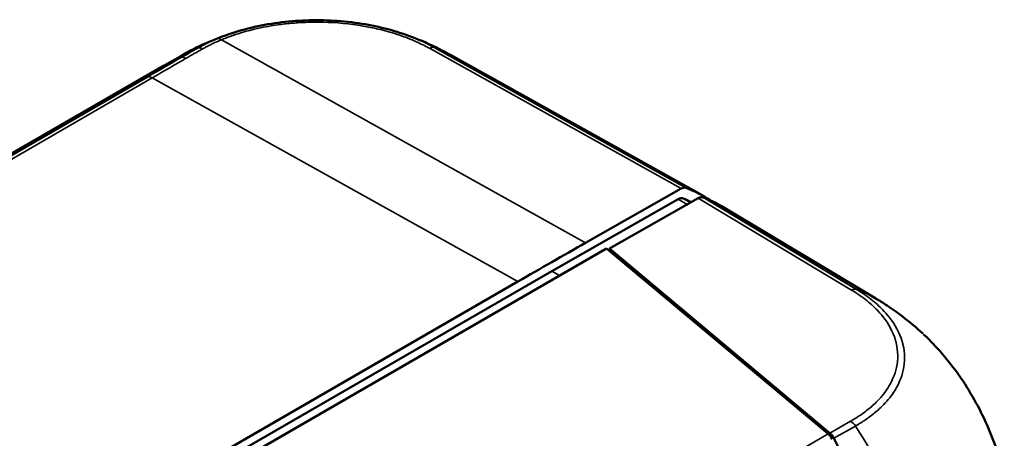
# Model space of a CAD drawing. Header units: millimetres. Extents: x 15 to 430, y 13 to 300.
# Tile 16 of 16: x 325 to 370, y 169 to 188. Entities that reach past the tile are written whole.
import ezdxf

# ---------------------------------------------------------------- set-up
doc = ezdxf.new("R2010")
doc.units = ezdxf.units.MM
doc.header["$LTSCALE"] = 1.5
doc.layers.add('Visible (ISO)', color=7, linetype='Continuous', lineweight=50)
doc.layers.add('Visible Narrow (ISO)', color=7, linetype='Continuous', lineweight=35)

msp = doc.modelspace()

# ---------------------------------------------------------------- linework, layer by layer
at = {"layer": 'Visible (ISO)'}
for p, q in [((334.689, 187.213), (334.689, 187.213)), ((331.6, 185.746), (332.353, 186.173)), ((356.088, 179.835), (344.628, 186.222)), ((331.566, 185.727), (290.858, 162.224)), ((350.782, 177.672), (355.127, 180.137)), ((349.238, 176.388), (354.999, 179.656)), ((355.904, 179.706), (351.862, 177.412)), ((363.992, 175.136), (357.002, 179.325)), ((307.148, 151.679), (351.733, 177.42)), ((361.824, 168.976), (351.733, 177.42)), ((351.862, 177.412), (351.862, 177.312)), ((351.862, 177.412), (361.895, 169.017)), ((308.229, 152.711), (349.238, 176.388)), ((309.77, 154.009), (347.697, 175.906))]:
    msp.add_line(p, q, dxfattribs=at)
for centre, major_axis, ratio, start_param, end_param in [((339.756, 173.127), (-7.404, 13.045), 0.582215, 6.282855, 6.283048), ((337.328, 173.12), (7.299, 13.103), 0.577173, 6.283034, 6.287458), ((355.124, 179.727), (0.25, 0.433), 0.577306, 0.102508, 0.776633), ((348.654, 166.807), (7.5, 12.99), 0.57735, 6.241919, 6.385701), ((355.901, 179.296), (0.25, 0.433), 0.577299, 0.102573, 0.776746), ((349.432, 166.376), (7.5, 12.99), 0.57735, 6.273745, 6.385774), ((348.654, 166.807), (7.25, 12.557), 0.57735, 0.042039, 0.090095), ((347.67, -232.373), (250.019, 433.046), 0.577306, 0.776633, 0.78536), ((356.325, 162.242), (7.644, 12.908), 0.579966, 6.279891, 6.280132), ((361.822, 168.57), (-0.193, 0.465), 0.469287, 4.876326, 5.550482), ((361.892, 168.611), (0.193, -0.465), 0.469991, 1.735057, 2.408308), ((356.559, 163.818), (-5.781, 13.937), 0.469993, 4.662639, 4.876603)]:
    msp.add_ellipse(centre, major_axis=major_axis, ratio=ratio, start_param=start_param, end_param=end_param, dxfattribs=at)
for points, knots in [([(334.689, 187.213), (335.437, 187.46), (336.266, 187.635), (337.943, 187.816), (338.813, 187.826), (340.493, 187.685), (341.325, 187.531), (342.166, 187.282), (342.249, 187.256), (342.33, 187.23)], [0, 0, 0, 0, 0.2575408, 0.2575408, 0.5118178, 0.5118178, 0.7667906, 0.7667906, 0.7948099, 0.7948099, 0.7948099, 0.7948099]), ([(332.374, 186.185), (332.388, 186.193), (332.403, 186.201), (332.441, 186.223), (332.465, 186.237), (332.526, 186.271), (332.563, 186.291), (332.675, 186.353), (332.75, 186.393), (333.048, 186.548), (333.277, 186.658), (333.895, 186.931), (334.289, 187.081), (334.689, 187.213)], [0.0026109, 0.0026109, 0.0026109, 0.0026109, 0.0081015, 0.0081015, 0.0164414, 0.0164414, 0.0291164, 0.0291164, 0.0548108, 0.0548108, 0.1316846, 0.1316846, 0.2583652, 0.2583652, 0.2583652, 0.2583652]), ([(342.33, 187.23), (342.719, 187.103), (343.104, 186.959), (343.669, 186.714), (343.855, 186.627), (344.13, 186.49), (344.221, 186.443), (344.36, 186.37), (344.407, 186.344), (344.503, 186.292), (344.551, 186.266), (344.595, 186.242)], [0, 0, 0, 0, 0.1232154, 0.1232154, 0.1853622, 0.1853622, 0.2161888, 0.2161888, 0.2323807, 0.2323807, 0.2494693, 0.2494693, 0.2494693, 0.2494693]), ([(354.999, 179.656), (355.039, 179.679), (355.08, 179.694), (355.156, 179.705), (355.191, 179.702), (355.222, 179.69)], [-0.03432564, -0.03432564, -0.03432564, -0.03432564, -0.01716282, -0.01716282, 0, 0, 0, 0]), ([(363.994, 175.135), (364.014, 175.122), (364.037, 175.109), (364.085, 175.08), (364.111, 175.064), (364.179, 175.023), (364.22, 174.997), (364.342, 174.921), (364.422, 174.87), (364.737, 174.664), (364.971, 174.498), (365.521, 174.078), (365.833, 173.816), (366.131, 173.54)], [0, 0, 0, 0, 0.0084097, 0.0084097, 0.0176196, 0.0176196, 0.0321191, 0.0321191, 0.0608831, 0.0608831, 0.1470143, 0.1470143, 0.2692899, 0.2692899, 0.2692899, 0.2692899]), ([(366.183, 173.491), (366.755, 172.955), (367.3, 172.321), (368.272, 170.936), (368.707, 170.164), (369.409, 168.575), (369.679, 167.736), (369.839, 166.931)], [0.0133755, 0.0133755, 0.0133755, 0.0133755, 0.2658791, 0.2658791, 0.5249857, 0.5249857, 0.7916497, 0.7916497, 0.7916497, 0.7916497])]:
    msp.add_open_spline(points, degree=3, knots=knots, dxfattribs=at)
msp.add_open_spline([(331.6, 185.746), (331.589, 185.74), (331.578, 185.733), (331.566, 185.727)], degree=3, dxfattribs=at)
at = {"layer": 'Visible Narrow (ISO)'}
for p, q in [((350.782, 177.672), (334.204, 186.912)), ((343.669, 186.523), (355.127, 180.137)), ((355.347, 180.172), (343.888, 186.559)), ((330.838, 185.216), (293.2, 163.485)), ((293.42, 163.449), (331.058, 185.18)), ((331.058, 185.18), (347.697, 175.906)), ((363.11, 175.555), (356.124, 179.742)), ((354.999, 179.656), (355.399, 179.419)), ((355.543, 179.501), (355.222, 179.69)), ((355.904, 179.706), (362.887, 175.521)), ((349.238, 176.388), (349.588, 176.182)), ((362.843, 169.555), (361.895, 169.017)), ((361.824, 168.976), (321.56, 145.729)), ((362.076, 168.776), (363.062, 169.336))]:
    msp.add_line(p, q, dxfattribs=at)
for centre, major_axis, ratio, start_param, end_param in [((334.204, 186.5), (-0.191, 0.462), 0.485836, 5.577025, 6.24501), ((339.756, 173.127), (-7.404, 13.045), 0.582215, 6.185022, 6.282855), ((167.321, 126.133), (-270.529, -133.798), 0.07886, 2.187435, 2.190963), ((161.586, 123.761), (280.267, 138.716), 0.078468, 5.329262, 5.332657), ((333.35, 186.084), (-0.243, 0.437), 0.573484, 5.51711, 6.188192), ((343.669, 186.111), (0.243, 0.437), 0.577306, 0.093881, 0.767668), ((337.328, 173.12), (7.299, 13.103), 0.577173, 0.004273, 0.093638), ((165.458, 125.193), (-269.65, -135.139), 0.083131, 2.188735, 2.195961), ((159.766, 122.851), (279.357, 140.105), 0.082738, 5.330311, 5.337286), ((332.567, 185.769), (-0.233, 0.313), 0.629508, 5.321764, 6.096734), ((331.061, 184.77), (-0.25, 0.433), 0.57735, 5.506514, 6.18067), ((362.88, 175.113), (0.261, 0.427), 0.582492, 0.119379, 0.791002), ((356.325, 162.242), (7.644, 12.908), 0.579966, 6.280132, 6.392214), ((362.837, 169.147), (-0.247, 0.435), 0.582291, 4.818855, 5.491592), ((356.295, 163.667), (7.4, -13.047), 0.582168, 1.46311, 1.677145)]:
    msp.add_ellipse(centre, major_axis=major_axis, ratio=ratio, start_param=start_param, end_param=end_param, dxfattribs=at)
for points, knots in [([(334.204, 186.912), (334.334, 186.966), (334.468, 187.018), (334.763, 187.124), (334.925, 187.177), (335.62, 187.387), (336.182, 187.51), (336.976, 187.621), (337.185, 187.645), (337.489, 187.672), (337.582, 187.679), (337.988, 187.706), (338.303, 187.715), (339.22, 187.71), (339.829, 187.663), (340.637, 187.542), (340.855, 187.503), (341.078, 187.456), (341.088, 187.454), (341.176, 187.436), (341.253, 187.418), (341.627, 187.331), (341.917, 187.25), (342.405, 187.091), (342.607, 187.017), (342.828, 186.927), (342.855, 186.916), (342.926, 186.887), (342.97, 186.868), (343.21, 186.763), (343.4, 186.671), (343.609, 186.557), (343.639, 186.54), (343.669, 186.523)], [0, 0, 0, 0, 0.048387, 0.048387, 0.104397, 0.104397, 0.283791, 0.283791, 0.34725, 0.34725, 0.37507, 0.37507, 0.469057, 0.469057, 0.649738, 0.649738, 0.717847, 0.717847, 0.720852, 0.720852, 0.745839, 0.745839, 0.842061, 0.842061, 0.913234, 0.913234, 0.92301, 0.92301, 0.939437, 0.939437, 1.01343, 1.01343, 1.026218, 1.026218, 1.026218, 1.026218]), ([(334.022, 186.965), (333.785, 186.867), (333.556, 186.763), (333.339, 186.646), (333.291, 186.62), (333.244, 186.594), (333.198, 186.569), (333.177, 186.557), (333.155, 186.545), (333.134, 186.533)], [-0.1126044, -0.1126044, -0.1126044, -0.1126044, -0.028106, -0.028106, -0.028106, -0.0092367, -0.0092367, -0.0092367, -0.0002094, -0.0002094, -0.0002094, -0.0002094]), ([(333.349, 186.495), (333.372, 186.507), (333.394, 186.52), (333.46, 186.557), (333.506, 186.582), (333.757, 186.717), (333.977, 186.818), (334.204, 186.912)], [0, 0, 0, 0, 0.0092367, 0.0092367, 0.028106, 0.028106, 0.1126044, 0.1126044, 0.1126044, 0.1126044]), ([(334.689, 187.213), (334.604, 187.185), (334.521, 187.156), (334.296, 187.075), (334.157, 187.022), (334.022, 186.965)], [-0.07647559, -0.07647559, -0.07647559, -0.07647559, -0.04838711, -0.04838711, 0, 0, 0, 0]), ([(343.888, 186.56), (343.858, 186.577), (343.827, 186.594), (343.605, 186.715), (343.409, 186.809), (343.158, 186.919), (343.112, 186.939), (343.038, 186.97), (343.01, 186.981), (342.78, 187.075), (342.569, 187.151), (342.346, 187.225), (342.338, 187.227), (342.33, 187.23)], [-1.0260632, -1.0260632, -1.0260632, -1.0260632, -1.0134304, -1.0134304, -0.9394373, -0.9394373, -0.9230105, -0.9230105, -0.9132339, -0.9132339, -0.8420606, -0.8420606, -0.83954, -0.83954, -0.83954, -0.83954]), ([(362.886, 175.521), (362.963, 175.474), (363.041, 175.427), (363.229, 175.306), (363.336, 175.229), (363.645, 174.997), (363.831, 174.835), (364.009, 174.656), (364.019, 174.645), (364.132, 174.529), (364.227, 174.422), (364.581, 173.975), (364.773, 173.617), (364.895, 173.204), (364.907, 173.159), (365.006, 172.742), (365.011, 172.369), (364.859, 171.669), (364.718, 171.343), (364.514, 171.031), (364.511, 171.027), (364.37, 170.814), (364.203, 170.612), (363.938, 170.349), (363.865, 170.282), (363.649, 170.094), (363.498, 169.976), (363.204, 169.771), (363.065, 169.682), (362.894, 169.583), (362.87, 169.57), (362.845, 169.555), (362.844, 169.555), (362.843, 169.555)], [0, 0, 0, 0, 0.033265, 0.033265, 0.083817, 0.083817, 0.183615, 0.183615, 0.189978, 0.189978, 0.251965, 0.251965, 0.442731, 0.442731, 0.466107, 0.466107, 0.658512, 0.658512, 0.829942, 0.829942, 0.832197, 0.832197, 0.948699, 0.948699, 0.989901, 0.989901, 1.065802, 1.065802, 1.12838, 1.12838, 1.138662, 1.138662, 1.138975, 1.138975, 1.138975, 1.138975]), ([(363.062, 169.336), (363.063, 169.336), (363.063, 169.337), (363.088, 169.351), (363.114, 169.365), (363.293, 169.469), (363.436, 169.563), (363.744, 169.778), (363.901, 169.9), (364.127, 170.096), (364.202, 170.166), (364.479, 170.439), (364.654, 170.649), (364.802, 170.871), (364.805, 170.875), (365.019, 171.199), (365.166, 171.538), (365.325, 172.268), (365.321, 172.656), (365.216, 173.092), (365.203, 173.139), (365.075, 173.57), (364.874, 173.944), (364.505, 174.41), (364.406, 174.522), (364.288, 174.643), (364.277, 174.654), (364.091, 174.841), (363.896, 175.011), (363.575, 175.252), (363.462, 175.332), (363.264, 175.46), (363.183, 175.509), (363.109, 175.555)], [-1.138859, -1.138859, -1.138859, -1.138859, -1.138662, -1.138662, -1.12838, -1.12838, -1.065802, -1.065802, -0.989901, -0.989901, -0.948699, -0.948699, -0.832197, -0.832197, -0.829942, -0.829942, -0.658512, -0.658512, -0.466107, -0.466107, -0.442731, -0.442731, -0.251965, -0.251965, -0.189978, -0.189978, -0.183615, -0.183615, -0.083817, -0.083817, -0.033265, -0.033265, 0.000021, 0.000021, 0.000021, 0.000021]), ([(366.131, 173.54), (366.151, 173.521), (366.172, 173.502), (366.325, 173.358), (366.457, 173.227), (366.713, 172.96), (366.838, 172.824), (367.125, 172.495), (367.285, 172.299), (367.498, 172.022), (367.554, 171.946), (367.664, 171.797), (367.717, 171.723), (367.84, 171.547), (367.91, 171.445), (368.071, 171.202), (368.161, 171.059), (368.324, 170.791), (368.398, 170.665), (368.507, 170.472), (368.543, 170.406), (368.855, 169.831), (369.098, 169.307), (369.334, 168.689), (369.367, 168.599), (369.43, 168.424), (369.459, 168.338), (369.499, 168.219), (369.51, 168.186), (369.643, 167.771), (369.744, 167.391), (369.823, 167.008), (369.825, 166.999), (369.827, 166.989)], [1.1995724, 1.1995724, 1.1995724, 1.1995724, 1.2080301, 1.2080301, 1.2633175, 1.2633175, 1.3173088, 1.3173088, 1.3895667, 1.3895667, 1.4162964, 1.4162964, 1.4418504, 1.4418504, 1.4764156, 1.4764156, 1.5232717, 1.5232717, 1.5637701, 1.5637701, 1.5848037, 1.5848037, 1.7455756, 1.7455756, 1.7728129, 1.7728129, 1.7988969, 1.7988969, 1.8089464, 1.8089464, 1.9251761, 1.9251761, 1.9280918, 1.9280918, 1.9280918, 1.9280918])]:
    msp.add_open_spline(points, degree=3, knots=knots, dxfattribs=at)
msp.add_open_spline([(332.375, 186.104), (332.104, 186.005), (331.845, 185.885), (331.6, 185.746)], degree=3, dxfattribs=at)

doc.saveas('drawing.dxf')
